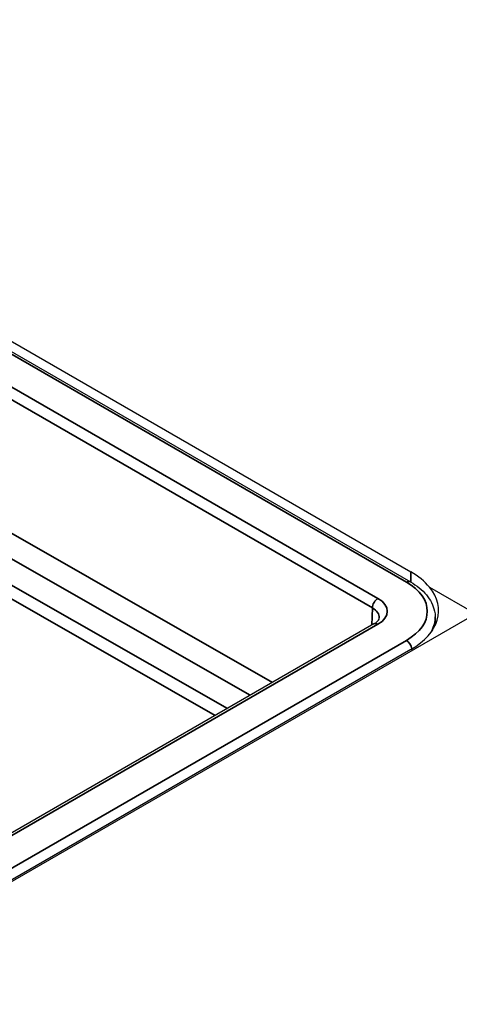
# Model space of a CAD drawing. Header units: millimetres. Extents: x -6858 to 6858, y -375 to 4365.
# Tile 41 of 97: x 2582 to 2596, y 1055 to 1086. Entities that reach past the tile are written whole.
import ezdxf

# ---------------------------------------------------------------- set-up
doc = ezdxf.new("R2010")
doc.units = ezdxf.units.MM
doc.header["$LTSCALE"] = 15
doc.layers.add('_Sichtbarkanten', color=7, linetype='Continuous', lineweight=25)
doc.layers.add('Sichtbar schmal (ISO)', color=7, linetype='Continuous', lineweight=35)

msp = doc.modelspace()

# ---------------------------------------------------------------- linework, layer by layer
at = {"layer": '_Sichtbarkanten'}
for p, q in [((2207.637, 1291.57), (2594.643, 1068.132)), ((2208.078, 1291.638), (2594.653, 1068.449)), ((2595.243, 1067.962), (2596.704, 1067.119)), ((2596.704, 1067.119), (2575.385, 1054.81)), ((2595.427, 1067.027), (2595.434, 1066.782)), ((2593.497, 1066.805), (2575.825, 1056.602)), ((2594.653, 1065.996), (2577.329, 1055.994))]:
    msp.add_line(p, q, dxfattribs=at)
for centre, major_axis, ratio, start_param, end_param in [((2592.532, 1067.173), (-3, -0.055), 0.589262, 3.572872, 3.916119), ((2592.532, 1067.221), (3, 0), 0.57735, 5.497787, 6.725336)]:
    msp.add_ellipse(centre, major_axis=major_axis, ratio=ratio, start_param=start_param, end_param=end_param, dxfattribs=at)
for points, knots in [([(2594.643, 1068.132), (2594.844, 1068.015), (2595.017, 1067.875), (2595.275, 1067.565), (2595.365, 1067.39), (2595.417, 1067.149), (2595.425, 1067.088), (2595.427, 1067.027)], [0, 0, 0, 0, 0.1648574, 0.1648574, 0.3259523, 0.3259523, 0.3793649, 0.3793649, 0.3793649, 0.3793649]), ([(2593.497, 1066.805), (2593.544, 1066.832), (2593.582, 1066.862), (2593.634, 1066.915), (2593.648, 1066.939), (2593.662, 1066.972), (2593.664, 1066.983), (2593.665, 1066.994)], [0, 0, 0, 0, 0.0456442, 0.0456442, 0.0891996, 0.0891996, 0.1262328, 0.1262328, 0.1262328, 0.1262328])]:
    msp.add_open_spline(points, degree=3, knots=knots, dxfattribs=at)
at = {"layer": 'Sichtbar schmal (ISO)'}
for p, q in [((2594.518, 1068.119), (2207.512, 1291.557)), ((2206.628, 1291.04), (2593.622, 1067.609)), ((2593.445, 1067.306), (2206.451, 1290.737)), ((2430.808, 1156.063), (2590.302, 1064.96)), ((2589.599, 1064.555), (2430.455, 1155.458)), ((2588.877, 1064.137), (2580.332, 1069.019)), ((2588.496, 1063.918), (2579.928, 1068.813)), ((2594.653, 1068.449), (2594.653, 1068.126)), ((2593.429, 1066.766), (2593.445, 1067.306)), ((2575.95, 1056.59), (2593.622, 1066.793)), ((2576.834, 1056.072), (2594.518, 1066.282))]:
    msp.add_line(p, q, dxfattribs=at)
for centre, major_axis, ratio, start_param, end_param in [((2594.518, 1067.915), (0.125, 0.217), 0.57735, 6.283178, 7.068583), ((2592.927, 1067.201), (-2.25, 0), 0.577206, 2.356307, 3.926877), ((2593.622, 1067.405), (-0.125, -0.217), 0.57735, 3.926991, 5.480334), ((2592.914, 1067.201), (1.001, 0), 0.577094, 5.49806, 7.068347), ((2592.914, 1066.997), (0.75, 0.008), 0.577018, 6.259937, 7.062624), ((2592.926, 1066.997), (-2.501, -0.008), 0.577206, 2.840393, 3.15728), ((2593.622, 1066.588), (-0.125, 0.217), 0.57735, 5.497787, 6.283185), ((2594.518, 1066.078), (-0.125, 0.217), 0.57735, 4.127566, 5.497787)]:
    msp.add_ellipse(centre, major_axis=major_axis, ratio=ratio, start_param=start_param, end_param=end_param, dxfattribs=at)

doc.saveas('drawing.dxf')
